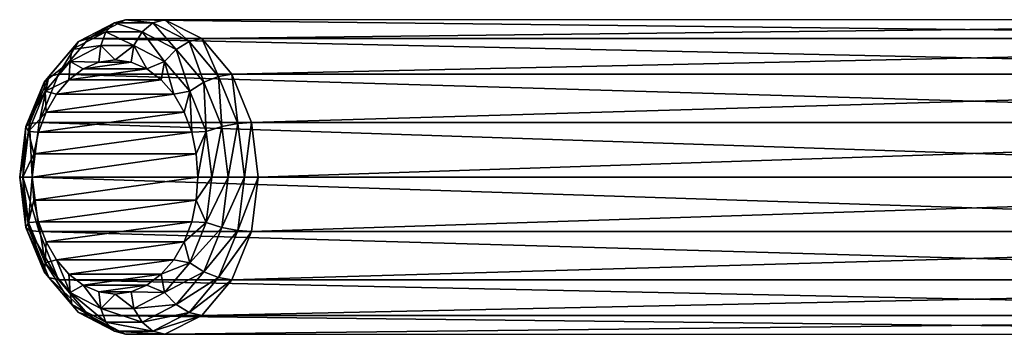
# Model space of a CAD drawing. Header units: metres. Extents: x -240 to 45, y -77 to 27.
# Tile 157 of 256: x -27.57 to -9.1, y -72.35 to -66.45. Entities that reach past the tile are written whole.
import ezdxf

# ---------------------------------------------------------------- set-up
doc = ezdxf.new("R2010")
doc.units = ezdxf.units.M
doc.layers.add('solid_MASSBILD_K_E_SW0001', color=7, linetype='CONTINUOUS')

msp = doc.modelspace()

# ---------------------------------------------------------------- linework, layer by layer
at = {"layer": 'solid_MASSBILD_K_E_SW0001'}
for points in [[(-25.789921, -66.50531, 146.120117), (-25.581182, -66.44558, 145.896713), (-26.273109, -66.801926, 145.204041)], [(-26.273109, -66.801926, 145.204041), (-25.581182, -66.44558, 145.896713), (4.820831, -66.801926, 114.143303)], [(-25.789921, -66.50531, 146.120117), (-25.068476, -66.50531, 146.842331), (-25.581182, -66.44558, 145.896713)], [(-25.581182, -66.44558, 145.896713), (5.512817, -66.445564, 114.836029), (4.820831, -66.801926, 114.143303)], [(-25.581182, -66.44558, 145.896713), (-24.844849, -66.44558, 146.633835), (5.512817, -66.445564, 114.836029)], [(-25.068476, -66.50531, 146.842331), (-24.844849, -66.44558, 146.633835), (-25.581182, -66.44558, 145.896713)], [(-25.068476, -66.50531, 146.842331), (-24.390539, -66.854454, 147.520996), (-24.844849, -66.44558, 146.633835)], [(-24.844849, -66.44558, 146.633835), (6.249032, -66.445564, 115.573036), (5.512817, -66.445564, 114.836029)], [(-24.844849, -66.44558, 146.633835), (-24.152922, -66.801926, 147.326492), (6.249032, -66.445564, 115.573036)], [(-24.390539, -66.854454, 147.520996), (-24.152922, -66.801926, 147.326492), (-24.844849, -66.44558, 146.633835)], [(-24.152922, -66.801926, 147.326492), (6.941019, -66.801926, 116.265762), (6.249032, -66.445564, 115.573036)], [(-25.952511, -66.676109, 146.325104), (-25.789921, -66.50531, 146.120117), (-26.467859, -66.854454, 145.441452)], [(-26.467859, -66.854454, 145.441452), (-25.789921, -66.50531, 146.120117), (-26.273109, -66.801926, 145.204041)], [(-25.952511, -66.676109, 146.325104), (-25.273634, -66.676109, 147.0047), (-25.789921, -66.50531, 146.120117)], [(-25.273634, -66.676109, 147.0047), (-25.068476, -66.50531, 146.842331), (-25.789921, -66.50531, 146.120117)], [(-25.273634, -66.676109, 147.0047), (-24.635698, -67.004654, 147.643311), (-25.068476, -66.50531, 146.842331)], [(-24.635698, -67.004654, 147.643311), (-24.390539, -66.854454, 147.520996), (-25.068476, -66.50531, 146.842331)], [(-26.467859, -66.854454, 145.441452), (-26.273109, -66.801926, 145.204041), (-26.837173, -67.471634, 144.639374)], [(-26.837173, -67.471634, 144.639374), (-26.273109, -66.801926, 145.204041), (4.256729, -67.471703, 113.578598)], [(-26.04348, -66.931931, 146.479721), (-25.952511, -66.676109, 146.325104), (-26.590445, -67.004654, 145.686478)], [(-26.590445, -67.004654, 145.686478), (-25.952511, -66.676109, 146.325104), (-26.467859, -66.854454, 145.441452)], [(-26.273109, -66.801926, 145.204041), (4.820831, -66.801926, 114.143303), (4.256729, -67.471703, 113.578598)], [(-26.04348, -66.931931, 146.479721), (-25.42836, -66.931931, 147.095505), (-25.952511, -66.676109, 146.325104)], [(-25.42836, -66.931931, 147.095505), (-25.273634, -66.676109, 147.0047), (-25.952511, -66.676109, 146.325104)], [(-25.42836, -66.931931, 147.095505), (-24.850336, -67.229614, 147.674149), (-25.273634, -66.676109, 147.0047)], [(-24.850336, -67.229614, 147.674149), (-24.635698, -67.004654, 147.643311), (-25.273634, -66.676109, 147.0047)], [(-24.390539, -66.854454, 147.520996), (-23.837879, -67.510628, 148.074234), (-24.152922, -66.801926, 147.326492)], [(-23.837879, -67.510628, 148.074234), (-23.588858, -67.471634, 147.891159), (-24.152922, -66.801926, 147.326492)], [(-24.152922, -66.801926, 147.326492), (-23.588858, -67.471634, 147.891159), (6.941019, -66.801926, 116.265762)], [(-23.588858, -67.471634, 147.891159), (7.505121, -67.471703, 116.830467), (6.941019, -66.801926, 116.265762)], [(-27.110495, -67.622108, 145.165878), (-26.590445, -67.004654, 145.686478), (-27.020517, -67.510628, 144.888199)], [(-26.621504, -67.229614, 145.901077), (-26.590445, -67.004654, 145.686478), (-27.110495, -67.622108, 145.165878)], [(-26.590445, -67.004654, 145.686478), (-26.467859, -66.854454, 145.441452), (-27.020517, -67.510628, 144.888199)], [(-27.020517, -67.510628, 144.888199), (-26.467859, -66.854454, 145.441452), (-26.837173, -67.471634, 144.639374)], [(-26.621504, -67.229614, 145.901077), (-26.04348, -66.931931, 146.479721), (-26.590445, -67.004654, 145.686478)], [(-26.621504, -67.229614, 145.901077), (-26.082561, -67.243576, 146.526764), (-26.04348, -66.931931, 146.479721)], [(-26.04348, -66.931931, 146.479721), (-26.082561, -67.243576, 146.526764), (-25.779003, -67.199997, 146.830658)], [(-26.04348, -66.931931, 146.479721), (-25.779003, -67.199997, 146.830658), (-25.42836, -66.931931, 147.095505)], [(-25.42836, -66.931931, 147.095505), (-25.779003, -67.199997, 146.830658), (-25.475445, -67.243576, 147.134537)], [(-25.42836, -66.931931, 147.095505), (-25.475445, -67.243576, 147.134537), (-25.183249, -67.367912, 147.427048)], [(-25.42836, -66.931931, 147.095505), (-25.183249, -67.367912, 147.427048), (-24.850336, -67.229614, 147.674149)], [(-24.850336, -67.229614, 147.674149), (-24.379128, -67.789078, 148.145859), (-24.635698, -67.004654, 147.643311)], [(-24.635698, -67.004654, 147.643311), (-24.115648, -67.622108, 148.163925), (-24.390539, -66.854454, 147.520996)], [(-24.379128, -67.789078, 148.145859), (-24.115648, -67.622108, 148.163925), (-24.635698, -67.004654, 147.643311)], [(-24.115648, -67.622108, 148.163925), (-23.837879, -67.510628, 148.074234), (-24.390539, -66.854454, 147.520996)], [(-25.475445, -67.243576, 147.134537), (-25.779003, -67.199997, 146.830658), (-26.082561, -67.243576, 146.526764)], [(-27.092712, -67.789078, 145.429367), (-26.621504, -67.229614, 145.901077), (-27.110495, -67.622108, 145.165878)], [(-27.092712, -67.789078, 145.429367), (-26.643366, -67.572777, 145.965363), (-26.621504, -67.229614, 145.901077)], [(-26.621504, -67.229614, 145.901077), (-26.643366, -67.572777, 145.965363), (-26.374758, -67.367912, 146.234268)], [(-24.91464, -67.572777, 147.695938), (-25.183249, -67.367912, 147.427048), (-26.643366, -67.572777, 145.965363)], [(-25.183249, -67.367912, 147.427048), (-26.374758, -67.367912, 146.234268), (-26.643366, -67.572777, 145.965363)], [(-26.621504, -67.229614, 145.901077), (-26.374758, -67.367912, 146.234268), (-26.082561, -67.243576, 146.526764)], [(-25.183249, -67.367912, 147.427048), (-25.475445, -67.243576, 147.134537), (-26.374758, -67.367912, 146.234268)], [(-25.475445, -67.243576, 147.134537), (-26.082561, -67.243576, 146.526764), (-26.374758, -67.367912, 146.234268)], [(-24.850336, -67.229614, 147.674149), (-25.183249, -67.367912, 147.427048), (-24.91464, -67.572777, 147.695938)], [(-24.850336, -67.229614, 147.674149), (-24.91464, -67.572777, 147.695938), (-24.678408, -67.846039, 147.932419)], [(-24.850336, -67.229614, 147.674149), (-24.678408, -67.846039, 147.932419), (-24.379128, -67.789078, 148.145859)], [(-27.110495, -67.622108, 145.165878), (-27.020517, -67.510628, 144.888199), (-27.381241, -68.394684, 144.5271)], [(-27.381241, -68.394684, 144.5271), (-27.020517, -67.510628, 144.888199), (-27.205339, -68.37394, 144.270813)], [(-27.020517, -67.510628, 144.888199), (-26.837173, -67.471634, 144.639374), (-27.205339, -68.37394, 144.270813)], [(-27.205339, -68.37394, 144.270813), (-26.837173, -67.471634, 144.639374), (3.888621, -68.373863, 113.210098)], [(-27.092712, -67.789078, 145.429367), (-26.879599, -67.846039, 145.728882), (-26.643366, -67.572777, 145.965363)], [(-24.678408, -67.846039, 147.932419), (-24.91464, -67.572777, 147.695938), (-26.879599, -67.846039, 145.728882)], [(-24.91464, -67.572777, 147.695938), (-26.643366, -67.572777, 145.965363), (-26.879599, -67.846039, 145.728882)], [(-26.837173, -67.471634, 144.639374), (4.256729, -67.471703, 113.578598), (3.888621, -68.373863, 113.210098)], [(-24.115648, -67.622108, 148.163925), (-23.776211, -68.454002, 148.503723), (-23.837879, -67.510628, 148.074234)], [(-23.837879, -67.510628, 148.074234), (-23.477158, -68.394684, 148.435349), (-23.588858, -67.471634, 147.891159)], [(-23.776211, -68.454002, 148.503723), (-23.477158, -68.394684, 148.435349), (-23.837879, -67.510628, 148.074234)], [(-23.477158, -68.394684, 148.435349), (-23.220692, -68.37394, 148.25972), (-23.588858, -67.471634, 147.891159)], [(-23.588858, -67.471634, 147.891159), (-23.220692, -68.37394, 148.25972), (7.505121, -67.471703, 116.830467)], [(-23.220692, -68.37394, 148.25972), (7.873228, -68.373863, 117.198967), (7.505121, -67.471703, 116.830467)], [(-27.449934, -68.454002, 144.82608), (-27.110495, -67.622108, 145.165878), (-27.381241, -68.394684, 144.5271)], [(-27.092712, -67.789078, 145.429367), (-27.110495, -67.622108, 145.165878), (-27.449934, -68.454002, 144.82608)], [(-24.379128, -67.789078, 148.145859), (-24.071568, -68.542847, 148.453751), (-24.115648, -67.622108, 148.163925)], [(-24.071568, -68.542847, 148.453751), (-23.776211, -68.454002, 148.503723), (-24.115648, -67.622108, 148.163925)], [(-27.400272, -68.542847, 145.12149), (-27.092712, -67.789078, 145.429367), (-27.449934, -68.454002, 144.82608)], [(-27.400272, -68.542847, 145.12149), (-27.072191, -68.181076, 145.536087), (-27.092712, -67.789078, 145.429367)], [(-27.092712, -67.789078, 145.429367), (-27.072191, -68.181076, 145.536087), (-26.879599, -67.846039, 145.728882)], [(-24.678408, -67.846039, 147.932419), (-26.879599, -67.846039, 145.728882), (-27.072191, -68.181076, 145.536087)], [(-24.485815, -68.181076, 148.125229), (-24.678408, -67.846039, 147.932419), (-27.072191, -68.181076, 145.536087)], [(-24.379128, -67.789078, 148.145859), (-24.678408, -67.846039, 147.932419), (-24.485815, -68.181076, 148.125229)], [(-24.379128, -67.789078, 148.145859), (-24.485815, -68.181076, 148.125229), (-24.341648, -68.561188, 148.269547)], [(-24.379128, -67.789078, 148.145859), (-24.341648, -68.561188, 148.269547), (-24.071568, -68.542847, 148.453751)], [(-27.400272, -68.542847, 145.12149), (-27.216358, -68.561188, 145.391754), (-27.072191, -68.181076, 145.536087)], [(-24.341648, -68.561188, 148.269547), (-24.485815, -68.181076, 148.125229), (-27.216358, -68.561188, 145.391754)], [(-24.485815, -68.181076, 148.125229), (-27.072191, -68.181076, 145.536087), (-27.216358, -68.561188, 145.391754)], [(-27.400272, -68.542847, 145.12149), (-27.449934, -68.454002, 144.82608), (-27.56782, -69.400002, 144.708069)], [(-27.56782, -69.400002, 144.708069), (-27.449934, -68.454002, 144.82608), (-27.506517, -69.400002, 144.401688)], [(-27.449934, -68.454002, 144.82608), (-27.381241, -68.394684, 144.5271), (-27.506517, -69.400002, 144.401688)], [(-27.506517, -69.400002, 144.401688), (-27.381241, -68.394684, 144.5271), (-27.333202, -69.400002, 144.142822)], [(-27.381241, -68.394684, 144.5271), (-27.205339, -68.37394, 144.270813), (-27.333202, -69.400002, 144.142822)], [(-27.333202, -69.400002, 144.142822), (-27.205339, -68.37394, 144.270813), (3.760738, -69.400002, 113.082077)], [(-27.205339, -68.37394, 144.270813), (3.888621, -68.373863, 113.210098), (3.760738, -69.400002, 113.082077)], [(-24.071568, -68.542847, 148.453751), (-23.964754, -69.400002, 148.560669), (-23.776211, -68.454002, 148.503723)], [(-23.964754, -69.400002, 148.560669), (-23.658325, -69.400002, 148.621735), (-23.776211, -68.454002, 148.503723)], [(-23.776211, -68.454002, 148.503723), (-23.658325, -69.400002, 148.621735), (-23.477158, -68.394684, 148.435349)], [(-23.658325, -69.400002, 148.621735), (-23.351879, -69.400002, 148.56076), (-23.477158, -68.394684, 148.435349)], [(-23.477158, -68.394684, 148.435349), (-23.351879, -69.400002, 148.56076), (-23.220692, -68.37394, 148.25972)], [(-23.351879, -69.400002, 148.56076), (-23.092829, -69.400002, 148.387726), (-23.220692, -68.37394, 148.25972)], [(-23.220692, -68.37394, 148.25972), (-23.092829, -69.400002, 148.387726), (7.873228, -68.373863, 117.198967)], [(-23.092829, -69.400002, 148.387726), (8.001112, -69.400002, 117.326988), (7.873228, -68.373863, 117.198967)], [(-27.507086, -69.400002, 145.014557), (-27.400272, -68.542847, 145.12149), (-27.56782, -69.400002, 144.708069)], [(-27.507086, -69.400002, 145.014557), (-27.302496, -68.965134, 145.305527), (-27.400272, -68.542847, 145.12149)], [(-27.400272, -68.542847, 145.12149), (-27.302496, -68.965134, 145.305527), (-27.216358, -68.561188, 145.391754)], [(-24.25551, -68.965134, 148.355774), (-24.341648, -68.561188, 148.269547), (-27.302496, -68.965134, 145.305527)], [(-24.341648, -68.561188, 148.269547), (-27.216358, -68.561188, 145.391754), (-27.302496, -68.965134, 145.305527)], [(-24.071568, -68.542847, 148.453751), (-24.341648, -68.561188, 148.269547), (-24.25551, -68.965134, 148.355774)], [(-24.071568, -68.542847, 148.453751), (-24.25551, -68.965134, 148.355774), (-24.224199, -69.400002, 148.387115)], [(-24.071568, -68.542847, 148.453751), (-24.224199, -69.400002, 148.387115), (-23.964754, -69.400002, 148.560669)], [(-27.507086, -69.400002, 145.014557), (-27.333807, -69.400002, 145.274185), (-27.302496, -68.965134, 145.305527)], [(-24.25551, -68.965134, 148.355774), (-27.302496, -68.965134, 145.305527), (-27.333807, -69.400002, 145.274185)], [(-24.25551, -68.965134, 148.355774), (-27.333807, -69.400002, 145.274185), (-24.224199, -69.400002, 148.387115)], [(-27.449934, -70.345993, 144.82608), (-27.507086, -69.400002, 145.014557), (-27.56782, -69.400002, 144.708069)], [(-27.381241, -70.405312, 144.5271), (-27.56782, -69.400002, 144.708069), (-27.506517, -69.400002, 144.401688)], [(-27.449934, -70.345993, 144.82608), (-27.56782, -69.400002, 144.708069), (-27.381241, -70.405312, 144.5271)], [(-27.400272, -70.257156, 145.12149), (-27.507086, -69.400002, 145.014557), (-27.449934, -70.345993, 144.82608)], [(-27.400272, -70.257156, 145.12149), (-27.333807, -69.400002, 145.274185), (-27.507086, -69.400002, 145.014557)], [(-27.381241, -70.405312, 144.5271), (-27.506517, -69.400002, 144.401688), (-27.205339, -70.426064, 144.270813)], [(-27.506517, -69.400002, 144.401688), (-27.333202, -69.400002, 144.142822), (-27.205339, -70.426064, 144.270813)], [(-27.400272, -70.257156, 145.12149), (-27.302496, -69.834862, 145.305527), (-27.333807, -69.400002, 145.274185)], [(-27.333807, -69.400002, 145.274185), (-27.302496, -69.834862, 145.305527), (-24.224199, -69.400002, 148.387115)], [(-27.205339, -70.426064, 144.270813), (-27.333202, -69.400002, 144.142822), (3.888621, -70.42614, 113.210098)], [(3.888621, -70.42614, 113.210098), (-27.333202, -69.400002, 144.142822), (3.760738, -69.400002, 113.082077)], [(-27.302496, -69.834862, 145.305527), (-24.25551, -69.834862, 148.355774), (-24.224199, -69.400002, 148.387115)], [(-24.071568, -70.257156, 148.453751), (-23.964754, -69.400002, 148.560669), (-24.25551, -69.834862, 148.355774)], [(-23.964754, -69.400002, 148.560669), (-24.224199, -69.400002, 148.387115), (-24.25551, -69.834862, 148.355774)], [(-24.071568, -70.257156, 148.453751), (-23.776211, -70.345993, 148.503723), (-23.658325, -69.400002, 148.621735)], [(-24.071568, -70.257156, 148.453751), (-23.658325, -69.400002, 148.621735), (-23.964754, -69.400002, 148.560669)], [(-23.776211, -70.345993, 148.503723), (-23.477158, -70.405312, 148.435349), (-23.351879, -69.400002, 148.56076)], [(-23.776211, -70.345993, 148.503723), (-23.351879, -69.400002, 148.56076), (-23.658325, -69.400002, 148.621735)], [(-23.477158, -70.405312, 148.435349), (-23.092829, -69.400002, 148.387726), (-23.351879, -69.400002, 148.56076)], [(-23.477158, -70.405312, 148.435349), (-23.220692, -70.426064, 148.25972), (-23.092829, -69.400002, 148.387726)], [(-23.220692, -70.426064, 148.25972), (7.873228, -70.42614, 117.198967), (8.001112, -69.400002, 117.326988)], [(-23.220692, -70.426064, 148.25972), (8.001112, -69.400002, 117.326988), (-23.092829, -69.400002, 148.387726)], [(-27.400272, -70.257156, 145.12149), (-27.216358, -70.238808, 145.391754), (-27.302496, -69.834862, 145.305527)], [(-27.302496, -69.834862, 145.305527), (-27.216358, -70.238808, 145.391754), (-24.25551, -69.834862, 148.355774)], [(-27.216358, -70.238808, 145.391754), (-24.341648, -70.238808, 148.269547), (-24.25551, -69.834862, 148.355774)], [(-24.071568, -70.257156, 148.453751), (-24.25551, -69.834862, 148.355774), (-24.341648, -70.238808, 148.269547)], [(-27.400272, -70.257156, 145.12149), (-27.449934, -70.345993, 144.82608), (-27.110495, -71.177895, 145.165878)], [(-27.449934, -70.345993, 144.82608), (-27.381241, -70.405312, 144.5271), (-27.020517, -71.289375, 144.888199)], [(-27.110495, -71.177895, 145.165878), (-27.449934, -70.345993, 144.82608), (-27.020517, -71.289375, 144.888199)], [(-27.092712, -71.010918, 145.429367), (-27.216358, -70.238808, 145.391754), (-27.400272, -70.257156, 145.12149)], [(-27.092712, -71.010918, 145.429367), (-27.400272, -70.257156, 145.12149), (-27.110495, -71.177895, 145.165878)], [(-27.092712, -71.010918, 145.429367), (-27.072191, -70.618927, 145.536087), (-27.216358, -70.238808, 145.391754)], [(-27.216358, -70.238808, 145.391754), (-27.072191, -70.618927, 145.536087), (-24.341648, -70.238808, 148.269547)], [(-27.072191, -70.618927, 145.536087), (-24.485815, -70.618927, 148.125229), (-24.341648, -70.238808, 148.269547)], [(-24.071568, -70.257156, 148.453751), (-24.341648, -70.238808, 148.269547), (-24.485815, -70.618927, 148.125229)], [(-24.071568, -70.257156, 148.453751), (-24.485815, -70.618927, 148.125229), (-24.379128, -71.010918, 148.145859)], [(-24.071568, -70.257156, 148.453751), (-24.379128, -71.010918, 148.145859), (-23.776211, -70.345993, 148.503723)], [(-24.379128, -71.010918, 148.145859), (-24.115648, -71.177895, 148.163925), (-23.776211, -70.345993, 148.503723)], [(-23.776211, -70.345993, 148.503723), (-24.115648, -71.177895, 148.163925), (-23.477158, -70.405312, 148.435349)], [(-27.020517, -71.289375, 144.888199), (-27.381241, -70.405312, 144.5271), (-26.837173, -71.328362, 144.639374)], [(-27.381241, -70.405312, 144.5271), (-27.205339, -70.426064, 144.270813), (-26.837173, -71.328362, 144.639374)], [(-26.837173, -71.328362, 144.639374), (-27.205339, -70.426064, 144.270813), (4.256729, -71.3283, 113.578598)], [(-27.205339, -70.426064, 144.270813), (3.888621, -70.42614, 113.210098), (4.256729, -71.3283, 113.578598)], [(-24.115648, -71.177895, 148.163925), (-23.837879, -71.289375, 148.074234), (-23.477158, -70.405312, 148.435349)], [(-23.477158, -70.405312, 148.435349), (-23.837879, -71.289375, 148.074234), (-23.220692, -70.426064, 148.25972)], [(-23.837879, -71.289375, 148.074234), (-23.588858, -71.328362, 147.891159), (-23.220692, -70.426064, 148.25972)], [(-23.220692, -70.426064, 148.25972), (-23.588858, -71.328362, 147.891159), (7.873228, -70.42614, 117.198967)], [(-23.588858, -71.328362, 147.891159), (7.505121, -71.3283, 116.830467), (7.873228, -70.42614, 117.198967)], [(-27.092712, -71.010918, 145.429367), (-26.879599, -70.953957, 145.728882), (-27.072191, -70.618927, 145.536087)], [(-27.072191, -70.618927, 145.536087), (-26.879599, -70.953957, 145.728882), (-24.485815, -70.618927, 148.125229)], [(-26.879599, -70.953957, 145.728882), (-24.678408, -70.953957, 147.932419), (-24.485815, -70.618927, 148.125229)], [(-24.379128, -71.010918, 148.145859), (-24.485815, -70.618927, 148.125229), (-24.678408, -70.953957, 147.932419)], [(-27.092712, -71.010918, 145.429367), (-27.110495, -71.177895, 145.165878), (-26.590445, -71.795349, 145.686478)], [(-26.621504, -71.570389, 145.901077), (-26.879599, -70.953957, 145.728882), (-27.092712, -71.010918, 145.429367)], [(-26.621504, -71.570389, 145.901077), (-27.092712, -71.010918, 145.429367), (-26.590445, -71.795349, 145.686478)], [(-26.621504, -71.570389, 145.901077), (-26.643366, -71.227226, 145.965363), (-26.879599, -70.953957, 145.728882)], [(-26.879599, -70.953957, 145.728882), (-26.643366, -71.227226, 145.965363), (-24.678408, -70.953957, 147.932419)], [(-26.643366, -71.227226, 145.965363), (-24.91464, -71.227226, 147.695938), (-24.678408, -70.953957, 147.932419)], [(-24.379128, -71.010918, 148.145859), (-24.678408, -70.953957, 147.932419), (-24.91464, -71.227226, 147.695938)], [(-24.379128, -71.010918, 148.145859), (-24.91464, -71.227226, 147.695938), (-24.850336, -71.570389, 147.674149)], [(-24.379128, -71.010918, 148.145859), (-24.850336, -71.570389, 147.674149), (-24.115648, -71.177895, 148.163925)], [(-27.110495, -71.177895, 145.165878), (-27.020517, -71.289375, 144.888199), (-26.467859, -71.945549, 145.441452)], [(-26.590445, -71.795349, 145.686478), (-27.110495, -71.177895, 145.165878), (-26.467859, -71.945549, 145.441452)], [(-26.621504, -71.570389, 145.901077), (-26.374758, -71.432091, 146.234268), (-26.643366, -71.227226, 145.965363)], [(-26.643366, -71.227226, 145.965363), (-26.374758, -71.432091, 146.234268), (-24.91464, -71.227226, 147.695938)], [(-26.374758, -71.432091, 146.234268), (-25.183249, -71.432091, 147.427048), (-24.91464, -71.227226, 147.695938)], [(-24.850336, -71.570389, 147.674149), (-24.91464, -71.227226, 147.695938), (-25.183249, -71.432091, 147.427048)], [(-24.850336, -71.570389, 147.674149), (-24.635698, -71.795349, 147.643311), (-24.115648, -71.177895, 148.163925)], [(-24.115648, -71.177895, 148.163925), (-24.635698, -71.795349, 147.643311), (-23.837879, -71.289375, 148.074234)], [(-26.467859, -71.945549, 145.441452), (-27.020517, -71.289375, 144.888199), (-26.273109, -71.998077, 145.204041)], [(-27.020517, -71.289375, 144.888199), (-26.837173, -71.328362, 144.639374), (-26.273109, -71.998077, 145.204041)], [(-26.837173, -71.328362, 144.639374), (4.256729, -71.3283, 113.578598), (4.820831, -71.998077, 114.143303)], [(-26.273109, -71.998077, 145.204041), (-26.837173, -71.328362, 144.639374), (4.820831, -71.998077, 114.143303)], [(-26.04348, -71.868073, 146.479721), (-26.374758, -71.432091, 146.234268), (-26.621504, -71.570389, 145.901077)], [(-26.04348, -71.868073, 146.479721), (-26.082561, -71.556427, 146.526764), (-26.374758, -71.432091, 146.234268)], [(-26.374758, -71.432091, 146.234268), (-26.082561, -71.556427, 146.526764), (-25.183249, -71.432091, 147.427048)], [(-26.082561, -71.556427, 146.526764), (-25.475445, -71.556427, 147.134537), (-25.183249, -71.432091, 147.427048)], [(-24.850336, -71.570389, 147.674149), (-25.183249, -71.432091, 147.427048), (-25.475445, -71.556427, 147.134537)], [(-24.635698, -71.795349, 147.643311), (-24.390539, -71.945549, 147.520996), (-23.837879, -71.289375, 148.074234)], [(-23.837879, -71.289375, 148.074234), (-24.390539, -71.945549, 147.520996), (-23.588858, -71.328362, 147.891159)], [(-24.390539, -71.945549, 147.520996), (-24.152922, -71.998077, 147.326492), (-23.588858, -71.328362, 147.891159)], [(-23.588858, -71.328362, 147.891159), (-24.152922, -71.998077, 147.326492), (7.505121, -71.3283, 116.830467)], [(-24.152922, -71.998077, 147.326492), (6.941019, -71.998077, 116.265762), (7.505121, -71.3283, 116.830467)], [(-26.621504, -71.570389, 145.901077), (-26.590445, -71.795349, 145.686478), (-25.952511, -72.123886, 146.325104)], [(-26.04348, -71.868073, 146.479721), (-26.621504, -71.570389, 145.901077), (-25.952511, -72.123886, 146.325104)], [(-26.04348, -71.868073, 146.479721), (-25.779003, -71.599998, 146.830658), (-26.082561, -71.556427, 146.526764)], [(-26.082561, -71.556427, 146.526764), (-25.779003, -71.599998, 146.830658), (-25.475445, -71.556427, 147.134537)], [(-25.42836, -71.868073, 147.095505), (-25.779003, -71.599998, 146.830658), (-26.04348, -71.868073, 146.479721)], [(-25.42836, -71.868073, 147.095505), (-25.475445, -71.556427, 147.134537), (-25.779003, -71.599998, 146.830658)], [(-24.850336, -71.570389, 147.674149), (-25.475445, -71.556427, 147.134537), (-25.42836, -71.868073, 147.095505)], [(-24.850336, -71.570389, 147.674149), (-25.42836, -71.868073, 147.095505), (-24.635698, -71.795349, 147.643311)], [(-26.590445, -71.795349, 145.686478), (-26.467859, -71.945549, 145.441452), (-25.789921, -72.294685, 146.120117)], [(-25.952511, -72.123886, 146.325104), (-26.590445, -71.795349, 145.686478), (-25.789921, -72.294685, 146.120117)], [(-25.42836, -71.868073, 147.095505), (-25.273634, -72.123886, 147.0047), (-24.635698, -71.795349, 147.643311)], [(-24.635698, -71.795349, 147.643311), (-25.273634, -72.123886, 147.0047), (-24.390539, -71.945549, 147.520996)], [(-25.789921, -72.294685, 146.120117), (-26.467859, -71.945549, 145.441452), (-25.581182, -72.354424, 145.896713)], [(-26.467859, -71.945549, 145.441452), (-26.273109, -71.998077, 145.204041), (-25.581182, -72.354424, 145.896713)], [(-25.581182, -72.354424, 145.896713), (-26.273109, -71.998077, 145.204041), (5.512817, -72.354439, 114.836029)], [(-26.273109, -71.998077, 145.204041), (4.820831, -71.998077, 114.143303), (5.512817, -72.354439, 114.836029)], [(-26.04348, -71.868073, 146.479721), (-25.952511, -72.123886, 146.325104), (-25.273634, -72.123886, 147.0047)], [(-25.42836, -71.868073, 147.095505), (-26.04348, -71.868073, 146.479721), (-25.273634, -72.123886, 147.0047)], [(-25.273634, -72.123886, 147.0047), (-25.068476, -72.294685, 146.842331), (-24.390539, -71.945549, 147.520996)], [(-24.390539, -71.945549, 147.520996), (-25.068476, -72.294685, 146.842331), (-24.152922, -71.998077, 147.326492)], [(-25.068476, -72.294685, 146.842331), (-24.844849, -72.354424, 146.633835), (-24.152922, -71.998077, 147.326492)], [(-24.152922, -71.998077, 147.326492), (-24.844849, -72.354424, 146.633835), (6.941019, -71.998077, 116.265762)], [(-24.844849, -72.354424, 146.633835), (6.249032, -72.354439, 115.573036), (6.941019, -71.998077, 116.265762)], [(-25.952511, -72.123886, 146.325104), (-25.789921, -72.294685, 146.120117), (-25.068476, -72.294685, 146.842331)], [(-25.273634, -72.123886, 147.0047), (-25.952511, -72.123886, 146.325104), (-25.068476, -72.294685, 146.842331)], [(-25.068476, -72.294685, 146.842331), (-25.789921, -72.294685, 146.120117), (-24.844849, -72.354424, 146.633835)], [(-25.789921, -72.294685, 146.120117), (-25.581182, -72.354424, 145.896713), (-24.844849, -72.354424, 146.633835)], [(-24.844849, -72.354424, 146.633835), (-25.581182, -72.354424, 145.896713), (6.249032, -72.354439, 115.573036)], [(-25.581182, -72.354424, 145.896713), (5.512817, -72.354439, 114.836029), (6.249032, -72.354439, 115.573036)]]:
    msp.add_3dface(points, dxfattribs=at)

doc.saveas('drawing.dxf')
